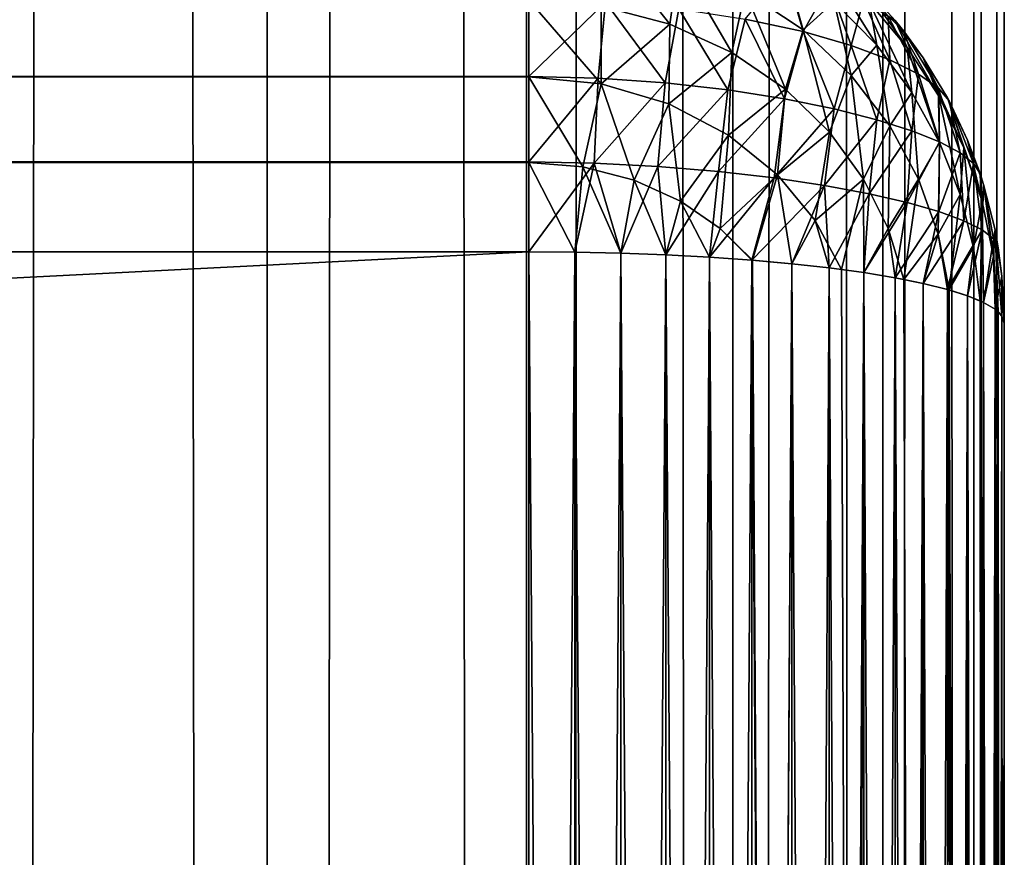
# Model space of a CAD drawing. Extents: x -265 to 265, y 0 to 1307.
# Tile 136 of 256: x 260.86 to 265, y 310.75 to 314.28. Entities that reach past the tile are written whole.
import ezdxf

# ---------------------------------------------------------------- set-up
doc = ezdxf.new("R2010")
doc.units = 0
doc.header["$LTSCALE"] = 65.185185
for name, color, linetype in [('250', 7, 'CONTINUOUS'), ('252', 7, 'CONTINUOUS'), ('253', 7, 'CONTINUOUS'), ('257', 7, 'CONTINUOUS'), ('258', 7, 'CONTINUOUS'), ('264', 7, 'CONTINUOUS'), ('265', 7, 'CONTINUOUS'), ('266', 7, 'CONTINUOUS'), ('269', 7, 'CONTINUOUS'), ('274', 7, 'CONTINUOUS'), ('39', 7, 'CONTINUOUS'), ('40', 7, 'CONTINUOUS')]:
    doc.layers.add(name, color=color, linetype=linetype)

msp = doc.modelspace()

# ---------------------------------------------------------------- linework, layer by layer
at = {"layer": '250', "color": 7, "linetype": 'CONTINUOUS'}
for points in [[(265, 287, 17), (265, 313, 17), (265, 287, 23), (265, 287, 17)], [(265, 287, 23), (265, 313, 17), (265, 313, 23), (265, 287, 23)]]:
    msp.add_3dface(points, dxfattribs=at)
at = {"layer": '252', "color": 7, "linetype": 'CONTINUOUS'}
for points in [[(263, 314.0379, 15.1685), (-263, 314.359, 15.3702), (263, 314.3605, 15.3714), (263, 314.0379, 15.1685)], [(-263, 314.0362, 15.1677), (-263, 314.359, 15.3702), (263, 314.0379, 15.1685), (-263, 314.0362, 15.1677)], [(263, 313.6783, 15.0426), (-263, 314.0362, 15.1677), (263, 314.0379, 15.1685), (263, 313.6783, 15.0426)], [(-263, 313.6764, 15.0422), (-263, 314.0362, 15.1677), (263, 313.6783, 15.0426), (-263, 313.6764, 15.0422)], [(263, 313.3, 15), (-263, 313.6764, 15.0422), (263, 313.6783, 15.0426), (263, 313.3, 15)], [(-263, 313.3, 15), (-263, 313.6764, 15.0422), (263, 313.3, 15), (-263, 313.3, 15)]]:
    msp.add_3dface(points, dxfattribs=at)
at = {"layer": '253', "color": 7, "linetype": 'CONTINUOUS'}
for points in [[(-263, 313.3, 15), (263, 313.3, 15), (-263, 286.7, 15), (-263, 313.3, 15)], [(-263, 286.7, 15), (263, 313.3, 15), (263, 286.7, 15), (-263, 286.7, 15)]]:
    msp.add_3dface(points, dxfattribs=at)
at = {"layer": '257', "color": 7, "linetype": 'CONTINUOUS'}
for points in [[(-263, 286.7, 25), (263, 286.7, 25), (-263, 313.3, 25), (-263, 286.7, 25)], [(-263, 313.3, 25), (263, 286.7, 25), (263, 313.3, 25), (-263, 313.3, 25)]]:
    msp.add_3dface(points, dxfattribs=at)
at = {"layer": '258', "color": 7, "linetype": 'CONTINUOUS'}
for points in [[(-263, 314.3605, 24.6286), (-263, 314.0379, 24.8315), (263, 314.359, 24.6298), (-263, 314.3605, 24.6286)], [(263, 314.359, 24.6298), (-263, 314.0379, 24.8315), (263, 314.0362, 24.8323), (263, 314.359, 24.6298)], [(-263, 314.0379, 24.8315), (-263, 313.6783, 24.9574), (263, 314.0362, 24.8323), (-263, 314.0379, 24.8315)], [(263, 314.0362, 24.8323), (-263, 313.6783, 24.9574), (263, 313.6764, 24.9578), (263, 314.0362, 24.8323)], [(-263, 313.6783, 24.9574), (-263, 313.3, 25), (263, 313.6764, 24.9578), (-263, 313.6783, 24.9574)], [(-263, 313.3, 25), (263, 313.3, 25), (263, 313.6764, 24.9578), (-263, 313.3, 25)]]:
    msp.add_3dface(points, dxfattribs=at)
at = {"layer": '264', "color": 7, "linetype": 'CONTINUOUS'}
for points in [[(263, 313.3, 25), (263, 286.7, 25), (263.1946, 286.7014, 24.9905), (263, 313.3, 25)], [(263, 313.3, 25), (263.1946, 286.7014, 24.9905), (263.1946, 313.2986, 24.9905), (263, 313.3, 25)], [(263.1946, 286.7014, 24.9905), (263.3875, 286.7057, 24.9621), (263.1946, 313.2986, 24.9905), (263.1946, 286.7014, 24.9905)], [(263.1946, 313.2986, 24.9905), (263.3875, 286.7057, 24.9621), (263.3875, 313.2943, 24.9621), (263.1946, 313.2986, 24.9905)], [(263.3875, 286.7057, 24.9621), (263.5768, 286.7127, 24.915), (263.3875, 313.2943, 24.9621), (263.3875, 286.7057, 24.9621)], [(263.3875, 313.2943, 24.9621), (263.5768, 286.7127, 24.915), (263.5768, 313.2873, 24.915), (263.3875, 313.2943, 24.9621)], [(263.5768, 286.7127, 24.915), (263.7608, 286.7226, 24.8496), (263.5768, 313.2873, 24.915), (263.5768, 286.7127, 24.915)], [(263.5768, 313.2873, 24.915), (263.7608, 286.7226, 24.8496), (263.7608, 313.2774, 24.8496), (263.5768, 313.2873, 24.915)], [(263.7608, 286.7226, 24.8496), (263.9377, 286.735, 24.7666), (263.7608, 313.2774, 24.8496), (263.7608, 286.7226, 24.8496)], [(263.7608, 313.2774, 24.8496), (263.9377, 286.735, 24.7666), (263.9377, 313.265, 24.7666), (263.7608, 313.2774, 24.8496)], [(263.9377, 286.735, 24.7666), (264.1058, 286.75, 24.6665), (263.9377, 313.265, 24.7666), (263.9377, 286.735, 24.7666)], [(263.9377, 313.265, 24.7666), (264.1058, 286.75, 24.6665), (263.9409, 313.2647, 24.7649), (263.9377, 313.265, 24.7666)], [(263.9409, 313.2647, 24.7649), (264.1058, 286.75, 24.6665), (264.1058, 313.25, 24.6665), (263.9409, 313.2647, 24.7649)], [(264.1058, 286.75, 24.6665), (264.2635, 286.7674, 24.5503), (264.1058, 313.25, 24.6665), (264.1058, 286.75, 24.6665)], [(264.1058, 313.25, 24.6665), (264.2635, 286.7674, 24.5503), (264.2635, 313.2325, 24.5503), (264.1058, 313.25, 24.6665)], [(264.2635, 286.7674, 24.5503), (264.4093, 286.7871, 24.4191), (264.2635, 313.2325, 24.5503), (264.2635, 286.7674, 24.5503)], [(264.2635, 313.2325, 24.5503), (264.4093, 286.7871, 24.4191), (264.3149, 313.2261, 24.507), (264.2635, 313.2325, 24.5503)], [(264.3149, 313.2261, 24.507), (264.4093, 286.7871, 24.4191), (264.4093, 313.2129, 24.4191), (264.3149, 313.2261, 24.507)], [(264.4093, 286.7871, 24.4191), (264.5417, 286.8089, 24.274), (264.4093, 313.2129, 24.4191), (264.4093, 286.7871, 24.4191)], [(264.4093, 313.2129, 24.4191), (264.5417, 286.8089, 24.274), (264.5417, 313.1911, 24.274), (264.4093, 313.2129, 24.4191)], [(264.5417, 286.8089, 24.274), (264.6594, 286.8325, 24.1164), (264.5417, 313.1911, 24.274), (264.5417, 286.8089, 24.274)], [(264.5417, 313.1911, 24.274), (264.6594, 286.8325, 24.1164), (264.578, 313.1843, 24.2288), (264.5417, 313.1911, 24.274)], [(264.578, 313.1843, 24.2288), (264.6594, 286.8325, 24.1164), (264.6594, 313.1675, 24.1164), (264.578, 313.1843, 24.2288)], [(264.6594, 286.8325, 24.1164), (264.7611, 286.8578, 23.9478), (264.6594, 313.1675, 24.1164), (264.6594, 286.8325, 24.1164)], [(264.6594, 313.1675, 24.1164), (264.7611, 286.8578, 23.9478), (264.7611, 313.1422, 23.9478), (264.6594, 313.1675, 24.1164)], [(264.7611, 286.8578, 23.9478), (264.8459, 286.8845, 23.7699), (264.7611, 313.1422, 23.9478), (264.7611, 286.8578, 23.9478)], [(264.7611, 313.1422, 23.9478), (264.8459, 286.8845, 23.7699), (264.768, 313.1402, 23.9349), (264.7611, 313.1422, 23.9478)], [(264.768, 313.1402, 23.9349), (264.8459, 286.8845, 23.7699), (264.8459, 313.1155, 23.7699), (264.768, 313.1402, 23.9349)], [(264.8459, 286.8845, 23.7699), (264.9128, 286.9124, 23.5842), (264.8459, 313.1155, 23.7699), (264.8459, 286.8845, 23.7699)], [(264.8459, 313.1155, 23.7699), (264.9128, 286.9124, 23.5842), (264.8982, 313.0945, 23.63), (264.8459, 313.1155, 23.7699)], [(264.8982, 313.0945, 23.63), (264.9128, 286.9124, 23.5842), (264.9128, 313.0876, 23.5842), (264.8982, 313.0945, 23.63)], [(264.9128, 286.9124, 23.5842), (264.9611, 286.9411, 23.3927), (264.9128, 313.0876, 23.5842), (264.9128, 286.9124, 23.5842)], [(264.9128, 313.0876, 23.5842), (264.9611, 286.9411, 23.3927), (264.9611, 313.0589, 23.3927), (264.9128, 313.0876, 23.5842)], [(264.9611, 286.9411, 23.3927), (264.9902, 286.9704, 23.1973), (264.9611, 313.0589, 23.3927), (264.9611, 286.9411, 23.3927)], [(264.9611, 313.0589, 23.3927), (264.9902, 286.9704, 23.1973), (264.9747, 313.0475, 23.3169), (264.9611, 313.0589, 23.3927)], [(264.9747, 313.0475, 23.3169), (264.9902, 286.9704, 23.1973), (264.9902, 313.0296, 23.1973), (264.9747, 313.0475, 23.3169)], [(265, 287, 23), (265, 313, 23), (264.9902, 313.0296, 23.1973), (265, 287, 23)], [(264.9902, 286.9704, 23.1973), (265, 287, 23), (264.9902, 313.0296, 23.1973), (264.9902, 286.9704, 23.1973)]]:
    msp.add_3dface(points, dxfattribs=at)
at = {"layer": '265', "color": 7, "linetype": 'CONTINUOUS'}
for points in [[(264.5417, 314.274, 16.8089), (264.4093, 314.4191, 16.7871), (264.5417, 314.274, 23.1911), (264.5417, 314.274, 16.8089)], [(264.5417, 314.274, 23.1911), (264.4093, 314.4191, 16.7871), (264.4093, 314.4191, 23.2129), (264.5417, 314.274, 23.1911)], [(264.578, 314.2288, 16.8157), (264.5417, 314.274, 16.8089), (264.6594, 314.1164, 23.1675), (264.578, 314.2288, 16.8157)], [(264.6594, 314.1164, 23.1675), (264.5417, 314.274, 16.8089), (264.5417, 314.274, 23.1911), (264.6594, 314.1164, 23.1675)], [(264.6594, 314.1164, 16.8325), (264.578, 314.2288, 16.8157), (264.6594, 314.1164, 23.1675), (264.6594, 314.1164, 16.8325)], [(264.7611, 313.9478, 16.8578), (264.6594, 314.1164, 16.8325), (264.7611, 313.9478, 23.1422), (264.7611, 313.9478, 16.8578)], [(264.7611, 313.9478, 23.1422), (264.6594, 314.1164, 16.8325), (264.6594, 314.1164, 23.1675), (264.7611, 313.9478, 23.1422)], [(264.768, 313.9349, 16.8598), (264.7611, 313.9478, 16.8578), (264.8459, 313.7699, 23.1155), (264.768, 313.9349, 16.8598)], [(264.8459, 313.7699, 23.1155), (264.7611, 313.9478, 16.8578), (264.7611, 313.9478, 23.1422), (264.8459, 313.7699, 23.1155)], [(264.8459, 313.7699, 16.8845), (264.768, 313.9349, 16.8598), (264.8459, 313.7699, 23.1155), (264.8459, 313.7699, 16.8845)], [(264.8982, 313.63, 16.9055), (264.8459, 313.7699, 16.8845), (264.9128, 313.5842, 23.0876), (264.8982, 313.63, 16.9055)], [(264.9128, 313.5842, 23.0876), (264.8459, 313.7699, 16.8845), (264.8459, 313.7699, 23.1155), (264.9128, 313.5842, 23.0876)], [(264.9128, 313.5842, 16.9124), (264.8982, 313.63, 16.9055), (264.9128, 313.5842, 23.0876), (264.9128, 313.5842, 16.9124)], [(264.9611, 313.3927, 16.9411), (264.9128, 313.5842, 16.9124), (264.9611, 313.3927, 23.0589), (264.9611, 313.3927, 16.9411)], [(264.9611, 313.3927, 23.0589), (264.9128, 313.5842, 16.9124), (264.9128, 313.5842, 23.0876), (264.9611, 313.3927, 23.0589)], [(264.9747, 313.3169, 16.9525), (264.9611, 313.3927, 16.9411), (264.9902, 313.1973, 23.0296), (264.9747, 313.3169, 16.9525)], [(264.9902, 313.1973, 23.0296), (264.9611, 313.3927, 16.9411), (264.9611, 313.3927, 23.0589), (264.9902, 313.1973, 23.0296)], [(264.9902, 313.1973, 16.9704), (264.9747, 313.3169, 16.9525), (264.9902, 313.1973, 23.0296), (264.9902, 313.1973, 16.9704)], [(265, 313, 23), (265, 313, 17), (264.9902, 313.1973, 16.9704), (265, 313, 23)], [(265, 313, 23), (264.9902, 313.1973, 16.9704), (264.9902, 313.1973, 23.0296), (265, 313, 23)]]:
    msp.add_3dface(points, dxfattribs=at)
at = {"layer": '266', "color": 7, "linetype": 'CONTINUOUS'}
for points in [[(263, 286.7, 15), (263, 313.3, 15), (263.1946, 313.2986, 15.0095), (263, 286.7, 15)], [(263.1946, 286.7014, 15.0095), (263, 286.7, 15), (263.1946, 313.2986, 15.0095), (263.1946, 286.7014, 15.0095)], [(263.3875, 313.2943, 15.0379), (263.1946, 286.7014, 15.0095), (263.1946, 313.2986, 15.0095), (263.3875, 313.2943, 15.0379)], [(263.3875, 286.7057, 15.0379), (263.1946, 286.7014, 15.0095), (263.3875, 313.2943, 15.0379), (263.3875, 286.7057, 15.0379)], [(263.5768, 313.2873, 15.085), (263.3875, 286.7057, 15.0379), (263.3875, 313.2943, 15.0379), (263.5768, 313.2873, 15.085)], [(263.5768, 286.7127, 15.085), (263.3875, 286.7057, 15.0379), (263.5768, 313.2873, 15.085), (263.5768, 286.7127, 15.085)], [(263.7608, 313.2774, 15.1504), (263.5768, 286.7127, 15.085), (263.5768, 313.2873, 15.085), (263.7608, 313.2774, 15.1504)], [(263.7608, 286.7226, 15.1504), (263.5768, 286.7127, 15.085), (263.7608, 313.2774, 15.1504), (263.7608, 286.7226, 15.1504)], [(263.9377, 313.265, 15.2334), (263.7608, 286.7226, 15.1504), (263.7608, 313.2774, 15.1504), (263.9377, 313.265, 15.2334)], [(263.9377, 286.735, 15.2334), (263.7608, 286.7226, 15.1504), (263.9377, 313.265, 15.2334), (263.9377, 286.735, 15.2334)], [(264.1058, 313.25, 15.3335), (263.9377, 286.735, 15.2334), (263.9377, 313.265, 15.2334), (264.1058, 313.25, 15.3335)], [(263.9409, 286.7353, 15.2351), (263.9377, 286.735, 15.2334), (264.1058, 313.25, 15.3335), (263.9409, 286.7353, 15.2351)], [(264.1058, 286.75, 15.3335), (263.9409, 286.7353, 15.2351), (264.1058, 313.25, 15.3335), (264.1058, 286.75, 15.3335)], [(264.2635, 313.2326, 15.4497), (264.1058, 286.75, 15.3335), (264.1058, 313.25, 15.3335), (264.2635, 313.2326, 15.4497)], [(264.2635, 286.7675, 15.4497), (264.1058, 286.75, 15.3335), (264.2635, 313.2326, 15.4497), (264.2635, 286.7675, 15.4497)], [(264.4093, 313.2129, 15.5809), (264.2635, 286.7675, 15.4497), (264.2635, 313.2326, 15.4497), (264.4093, 313.2129, 15.5809)], [(264.3149, 286.7739, 15.493), (264.2635, 286.7675, 15.4497), (264.4093, 313.2129, 15.5809), (264.3149, 286.7739, 15.493)], [(264.4093, 286.7871, 15.5809), (264.3149, 286.7739, 15.493), (264.4093, 313.2129, 15.5809), (264.4093, 286.7871, 15.5809)], [(264.5417, 313.1911, 15.726), (264.4093, 286.7871, 15.5809), (264.4093, 313.2129, 15.5809), (264.5417, 313.1911, 15.726)], [(264.5417, 286.8089, 15.726), (264.4093, 286.7871, 15.5809), (264.5417, 313.1911, 15.726), (264.5417, 286.8089, 15.726)], [(264.6594, 313.1675, 15.8836), (264.5417, 286.8089, 15.726), (264.5417, 313.1911, 15.726), (264.6594, 313.1675, 15.8836)], [(264.578, 286.8157, 15.7712), (264.5417, 286.8089, 15.726), (264.6594, 313.1675, 15.8836), (264.578, 286.8157, 15.7712)], [(264.6594, 286.8325, 15.8836), (264.578, 286.8157, 15.7712), (264.6594, 313.1675, 15.8836), (264.6594, 286.8325, 15.8836)], [(264.7611, 313.1422, 16.0522), (264.6594, 286.8325, 15.8836), (264.6594, 313.1675, 15.8836), (264.7611, 313.1422, 16.0522)], [(264.7611, 286.8578, 16.0522), (264.6594, 286.8325, 15.8836), (264.7611, 313.1422, 16.0522), (264.7611, 286.8578, 16.0522)], [(264.8459, 313.1155, 16.2301), (264.7611, 286.8578, 16.0522), (264.7611, 313.1422, 16.0522), (264.8459, 313.1155, 16.2301)], [(264.768, 286.8598, 16.0651), (264.7611, 286.8578, 16.0522), (264.8459, 313.1155, 16.2301), (264.768, 286.8598, 16.0651)], [(264.8459, 286.8845, 16.2301), (264.768, 286.8598, 16.0651), (264.8459, 313.1155, 16.2301), (264.8459, 286.8845, 16.2301)], [(264.9128, 313.0876, 16.4158), (264.8459, 286.8845, 16.2301), (264.8459, 313.1155, 16.2301), (264.9128, 313.0876, 16.4158)], [(264.8982, 286.9055, 16.37), (264.8459, 286.8845, 16.2301), (264.9128, 313.0876, 16.4158), (264.8982, 286.9055, 16.37)], [(264.9128, 286.9124, 16.4158), (264.8982, 286.9055, 16.37), (264.9128, 313.0876, 16.4158), (264.9128, 286.9124, 16.4158)], [(264.9611, 313.0589, 16.6073), (264.9128, 286.9124, 16.4158), (264.9128, 313.0876, 16.4158), (264.9611, 313.0589, 16.6073)], [(264.9611, 286.9411, 16.6073), (264.9128, 286.9124, 16.4158), (264.9611, 313.0589, 16.6073), (264.9611, 286.9411, 16.6073)], [(264.9902, 313.0296, 16.8027), (264.9611, 286.9411, 16.6073), (264.9611, 313.0589, 16.6073), (264.9902, 313.0296, 16.8027)], [(264.9747, 286.9525, 16.6831), (264.9611, 286.9411, 16.6073), (264.9902, 313.0296, 16.8027), (264.9747, 286.9525, 16.6831)], [(264.9902, 286.9704, 16.8027), (264.9747, 286.9525, 16.6831), (264.9902, 313.0296, 16.8027), (264.9902, 286.9704, 16.8027)], [(265, 313, 17), (264.9902, 286.9704, 16.8027), (264.9902, 313.0296, 16.8027), (265, 313, 17)], [(265, 313, 17), (265, 287, 17), (264.9902, 286.9704, 16.8027), (265, 313, 17)]]:
    msp.add_3dface(points, dxfattribs=at)
at = {"layer": '269', "color": 7, "linetype": 'CONTINUOUS'}
for points in [[(264.1535, 314.2272, 15.7664), (263.9102, 314.2798, 15.6036), (264.0794, 314.4865, 16.0156), (264.1535, 314.2272, 15.7664)], [(264.2643, 314.4232, 16.1958), (264.1535, 314.2272, 15.7664), (264.0794, 314.4865, 16.0156), (264.2643, 314.4232, 16.1958)], [(264.3566, 314.1689, 15.9576), (264.1535, 314.2272, 15.7664), (264.2643, 314.4232, 16.1958), (264.3566, 314.1689, 15.9576)], [(264.4082, 314.3573, 16.3936), (264.3566, 314.1689, 15.9576), (264.2643, 314.4232, 16.1958), (264.4082, 314.3573, 16.3936)], [(264.4093, 314.4191, 16.7871), (264.5417, 314.274, 16.8089), (264.5121, 314.2918, 16.602), (264.4093, 314.4191, 16.7871)], [(263, 314.0379, 15.1685), (263, 314.3605, 15.3714), (263.323, 314.3507, 15.3987), (263, 314.0379, 15.1685)], [(264.5184, 314.1085, 16.1692), (264.3566, 314.1689, 15.9576), (264.4082, 314.3573, 16.3936), (264.5184, 314.1085, 16.1692)], [(264.5121, 314.2918, 16.602), (264.5184, 314.1085, 16.1692), (264.4082, 314.3573, 16.3936), (264.5121, 314.2918, 16.602)], [(263.2922, 314.0312, 15.19), (263, 314.0379, 15.1685), (263.323, 314.3507, 15.3987), (263.2922, 314.0312, 15.19)], [(263.5741, 314.0119, 15.2532), (263.2922, 314.0312, 15.19), (263.323, 314.3507, 15.3987), (263.5741, 314.0119, 15.2532)], [(263.6306, 314.3225, 15.4782), (263.5741, 314.0119, 15.2532), (263.323, 314.3507, 15.3987), (263.6306, 314.3225, 15.4782)], [(263.8373, 313.982, 15.3543), (263.5741, 314.0119, 15.2532), (263.6306, 314.3225, 15.4782), (263.8373, 313.982, 15.3543)], [(263.9102, 314.2798, 15.6036), (263.8373, 313.982, 15.3543), (263.6306, 314.3225, 15.4782), (263.9102, 314.2798, 15.6036)], [(264.0756, 313.9443, 15.488), (263.8373, 313.982, 15.3543), (263.9102, 314.2798, 15.6036), (264.0756, 313.9443, 15.488)], [(264.1535, 314.2272, 15.7664), (264.0756, 313.9443, 15.488), (263.9102, 314.2798, 15.6036), (264.1535, 314.2272, 15.7664)], [(264.5417, 314.274, 16.8089), (264.578, 314.2288, 16.8157), (264.5121, 314.2918, 16.602), (264.5417, 314.274, 16.8089)], [(264.578, 314.2288, 16.8157), (264.6397, 314.0484, 16.3938), (264.5121, 314.2918, 16.602), (264.578, 314.2288, 16.8157)], [(264.6397, 314.0484, 16.3938), (264.5184, 314.1085, 16.1692), (264.5121, 314.2918, 16.602), (264.6397, 314.0484, 16.3938)], [(264.285, 313.9016, 15.6486), (264.0756, 313.9443, 15.488), (264.1535, 314.2272, 15.7664), (264.285, 313.9016, 15.6486)], [(264.3566, 314.1689, 15.9576), (264.285, 313.9016, 15.6486), (264.1535, 314.2272, 15.7664), (264.3566, 314.1689, 15.9576)], [(264.578, 314.2288, 16.8157), (264.6594, 314.1164, 16.8325), (264.7222, 313.9902, 16.6257), (264.578, 314.2288, 16.8157)], [(264.578, 314.2288, 16.8157), (264.7222, 313.9902, 16.6257), (264.6397, 314.0484, 16.3938), (264.578, 314.2288, 16.8157)], [(264.4638, 313.8561, 15.8308), (264.285, 313.9016, 15.6486), (264.3566, 314.1689, 15.9576), (264.4638, 313.8561, 15.8308)], [(264.5184, 314.1085, 16.1692), (264.4638, 313.8561, 15.8308), (264.3566, 314.1689, 15.9576), (264.5184, 314.1085, 16.1692)], [(264.6114, 313.8094, 16.0293), (264.4638, 313.8561, 15.8308), (264.5184, 314.1085, 16.1692), (264.6114, 313.8094, 16.0293)], [(264.6397, 314.0484, 16.3938), (264.6114, 313.8094, 16.0293), (264.5184, 314.1085, 16.1692), (264.6397, 314.0484, 16.3938)], [(264.6594, 314.1164, 16.8325), (264.7611, 313.9478, 16.8578), (264.7222, 313.9902, 16.6257), (264.6594, 314.1164, 16.8325)], [(263, 313.6783, 15.0426), (263, 314.0379, 15.1685), (263.2922, 314.0312, 15.19), (263, 313.6783, 15.0426)], [(263.2755, 313.6736, 15.0616), (263, 313.6783, 15.0426), (263.2922, 314.0312, 15.19), (263.2755, 313.6736, 15.0616)], [(263.5741, 314.0119, 15.2532), (263.2755, 313.6736, 15.0616), (263.2922, 314.0312, 15.19), (263.5741, 314.0119, 15.2532)], [(264.728, 313.7627, 16.2399), (264.6114, 313.8094, 16.0293), (264.6397, 314.0484, 16.3938), (264.728, 313.7627, 16.2399)], [(264.7222, 313.9902, 16.6257), (264.728, 313.7627, 16.2399), (264.6397, 314.0484, 16.3938), (264.7222, 313.9902, 16.6257)], [(263.5435, 313.6599, 15.1176), (263.2755, 313.6736, 15.0616), (263.5741, 314.0119, 15.2532), (263.5435, 313.6599, 15.1176)], [(263.8373, 313.982, 15.3543), (263.5435, 313.6599, 15.1176), (263.5741, 314.0119, 15.2532), (263.8373, 313.982, 15.3543)], [(264.7611, 313.9478, 16.8578), (264.768, 313.9349, 16.8598), (264.7222, 313.9902, 16.6257), (264.7611, 313.9478, 16.8578)], [(264.768, 313.9349, 16.8598), (264.8141, 313.7168, 16.4584), (264.7222, 313.9902, 16.6257), (264.768, 313.9349, 16.8598)], [(264.8141, 313.7168, 16.4584), (264.728, 313.7627, 16.2399), (264.7222, 313.9902, 16.6257), (264.8141, 313.7168, 16.4584)], [(263.7974, 313.6385, 15.2081), (263.5435, 313.6599, 15.1176), (263.8373, 313.982, 15.3543), (263.7974, 313.6385, 15.2081)], [(264.0756, 313.9443, 15.488), (263.7974, 313.6385, 15.2081), (263.8373, 313.982, 15.3543), (264.0756, 313.9443, 15.488)], [(264.0322, 313.6112, 15.3295), (263.7974, 313.6385, 15.2081), (264.0756, 313.9443, 15.488), (264.0322, 313.6112, 15.3295)], [(264.285, 313.9016, 15.6486), (264.0322, 313.6112, 15.3295), (264.0756, 313.9443, 15.488), (264.285, 313.9016, 15.6486)], [(264.2443, 313.5794, 15.4779), (264.0322, 313.6112, 15.3295), (264.285, 313.9016, 15.6486), (264.2443, 313.5794, 15.4779)], [(264.4638, 313.8561, 15.8308), (264.2443, 313.5794, 15.4779), (264.285, 313.9016, 15.6486), (264.4638, 313.8561, 15.8308)], [(264.768, 313.9349, 16.8598), (264.8459, 313.7699, 16.8845), (264.8705, 313.6724, 16.6813), (264.768, 313.9349, 16.8598)], [(264.768, 313.9349, 16.8598), (264.8705, 313.6724, 16.6813), (264.8141, 313.7168, 16.4584), (264.768, 313.9349, 16.8598)], [(264.4315, 313.5446, 15.6491), (264.2443, 313.5794, 15.4779), (264.4638, 313.8561, 15.8308), (264.4315, 313.5446, 15.6491)], [(264.6114, 313.8094, 16.0293), (264.4315, 313.5446, 15.6491), (264.4638, 313.8561, 15.8308), (264.6114, 313.8094, 16.0293)], [(264.592, 313.5079, 15.8394), (264.4315, 313.5446, 15.6491), (264.6114, 313.8094, 16.0293), (264.592, 313.5079, 15.8394)], [(264.728, 313.7627, 16.2399), (264.592, 313.5079, 15.8394), (264.6114, 313.8094, 16.0293), (264.728, 313.7627, 16.2399)], [(264.7251, 313.4699, 16.045), (264.592, 313.5079, 15.8394), (264.728, 313.7627, 16.2399), (264.7251, 313.4699, 16.045)], [(264.8141, 313.7168, 16.4584), (264.7251, 313.4699, 16.045), (264.728, 313.7627, 16.2399), (264.8141, 313.7168, 16.4584)], [(264.8459, 313.7699, 16.8845), (264.8982, 313.63, 16.9055), (264.8705, 313.6724, 16.6813), (264.8459, 313.7699, 16.8845)], [(264.8301, 313.4313, 16.2625), (264.7251, 313.4699, 16.045), (264.8141, 313.7168, 16.4584), (264.8301, 313.4313, 16.2625)], [(264.8705, 313.6724, 16.6813), (264.8301, 313.4313, 16.2625), (264.8141, 313.7168, 16.4584), (264.8705, 313.6724, 16.6813)], [(263, 313.3, 15), (263, 313.6783, 15.0426), (263.2755, 313.6736, 15.0616), (263, 313.3, 15)], [(263.1946, 313.2986, 15.0095), (263, 313.3, 15), (263.2755, 313.6736, 15.0616), (263.1946, 313.2986, 15.0095)], [(263.3875, 313.2943, 15.0379), (263.1946, 313.2986, 15.0095), (263.2755, 313.6736, 15.0616), (263.3875, 313.2943, 15.0379)], [(263.5435, 313.6599, 15.1176), (263.3875, 313.2943, 15.0379), (263.2755, 313.6736, 15.0616), (263.5435, 313.6599, 15.1176)], [(263.5768, 313.2873, 15.085), (263.3875, 313.2943, 15.0379), (263.5435, 313.6599, 15.1176), (263.5768, 313.2873, 15.085)], [(263.7974, 313.6385, 15.2081), (263.5768, 313.2873, 15.085), (263.5435, 313.6599, 15.1176), (263.7974, 313.6385, 15.2081)], [(264.9067, 313.3926, 16.4884), (264.8301, 313.4313, 16.2625), (264.8705, 313.6724, 16.6813), (264.9067, 313.3926, 16.4884)], [(264.8982, 313.63, 16.9055), (264.9067, 313.3926, 16.4884), (264.8705, 313.6724, 16.6813), (264.8982, 313.63, 16.9055)], [(263.7608, 313.2774, 15.1504), (263.5768, 313.2873, 15.085), (263.7974, 313.6385, 15.2081), (263.7608, 313.2774, 15.1504)], [(264.0322, 313.6112, 15.3295), (263.7608, 313.2774, 15.1504), (263.7974, 313.6385, 15.2081), (264.0322, 313.6112, 15.3295)], [(263.9377, 313.265, 15.2334), (263.7608, 313.2774, 15.1504), (264.0322, 313.6112, 15.3295), (263.9377, 313.265, 15.2334)], [(264.2443, 313.5794, 15.4779), (263.9377, 313.265, 15.2334), (264.0322, 313.6112, 15.3295), (264.2443, 313.5794, 15.4779)], [(264.8982, 313.63, 16.9055), (264.9128, 313.5842, 16.9124), (264.9067, 313.3926, 16.4884), (264.8982, 313.63, 16.9055)], [(264.1058, 313.25, 15.3335), (263.9377, 313.265, 15.2334), (264.2443, 313.5794, 15.4779), (264.1058, 313.25, 15.3335)], [(264.2635, 313.2326, 15.4497), (264.1058, 313.25, 15.3335), (264.2443, 313.5794, 15.4779), (264.2635, 313.2326, 15.4497)], [(264.4315, 313.5446, 15.6491), (264.2635, 313.2326, 15.4497), (264.2443, 313.5794, 15.4779), (264.4315, 313.5446, 15.6491)], [(264.9128, 313.5842, 16.9124), (264.9548, 313.3543, 16.7194), (264.9067, 313.3926, 16.4884), (264.9128, 313.5842, 16.9124)], [(264.9128, 313.5842, 16.9124), (264.9611, 313.3927, 16.9411), (264.9548, 313.3543, 16.7194), (264.9128, 313.5842, 16.9124)], [(264.4093, 313.2129, 15.5809), (264.2635, 313.2326, 15.4497), (264.4315, 313.5446, 15.6491), (264.4093, 313.2129, 15.5809)], [(264.592, 313.5079, 15.8394), (264.4093, 313.2129, 15.5809), (264.4315, 313.5446, 15.6491), (264.592, 313.5079, 15.8394)], [(264.5417, 313.1911, 15.726), (264.4093, 313.2129, 15.5809), (264.592, 313.5079, 15.8394), (264.5417, 313.1911, 15.726)], [(264.7251, 313.4699, 16.045), (264.5417, 313.1911, 15.726), (264.592, 313.5079, 15.8394), (264.7251, 313.4699, 16.045)], [(264.6594, 313.1675, 15.8836), (264.5417, 313.1911, 15.726), (264.7251, 313.4699, 16.045), (264.6594, 313.1675, 15.8836)], [(264.8301, 313.4313, 16.2625), (264.6594, 313.1675, 15.8836), (264.7251, 313.4699, 16.045), (264.8301, 313.4313, 16.2625)], [(264.7611, 313.1422, 16.0522), (264.6594, 313.1675, 15.8836), (264.8301, 313.4313, 16.2625), (264.7611, 313.1422, 16.0522)], [(264.9067, 313.3926, 16.4884), (264.7611, 313.1422, 16.0522), (264.8301, 313.4313, 16.2625), (264.9067, 313.3926, 16.4884)], [(264.8459, 313.1155, 16.2301), (264.7611, 313.1422, 16.0522), (264.9067, 313.3926, 16.4884), (264.8459, 313.1155, 16.2301)], [(264.9128, 313.0876, 16.4158), (264.8459, 313.1155, 16.2301), (264.9067, 313.3926, 16.4884), (264.9128, 313.0876, 16.4158)], [(264.9548, 313.3543, 16.7194), (264.9128, 313.0876, 16.4158), (264.9067, 313.3926, 16.4884), (264.9548, 313.3543, 16.7194)], [(264.9611, 313.3927, 16.9411), (264.9747, 313.3169, 16.9525), (264.9548, 313.3543, 16.7194), (264.9611, 313.3927, 16.9411)], [(264.9611, 313.0589, 16.6073), (264.9128, 313.0876, 16.4158), (264.9548, 313.3543, 16.7194), (264.9611, 313.0589, 16.6073)], [(264.9747, 313.3169, 16.9525), (264.9611, 313.0589, 16.6073), (264.9548, 313.3543, 16.7194), (264.9747, 313.3169, 16.9525)], [(264.9747, 313.3169, 16.9525), (264.9902, 313.1973, 16.9704), (264.9611, 313.0589, 16.6073), (264.9747, 313.3169, 16.9525)], [(264.9902, 313.1973, 16.9704), (264.9902, 313.0296, 16.8027), (264.9611, 313.0589, 16.6073), (264.9902, 313.1973, 16.9704)], [(264.9902, 313.1973, 16.9704), (265, 313, 17), (264.9902, 313.0296, 16.8027), (264.9902, 313.1973, 16.9704)]]:
    msp.add_3dface(points, dxfattribs=at)
at = {"layer": '274', "color": 7, "linetype": 'CONTINUOUS'}
for points in [[(263.5931, 314.2575, 24.5893), (263.323, 314.6013, 24.3507), (263.3041, 314.3331, 24.6193), (263.5931, 314.2575, 24.5893)], [(263.6306, 314.5218, 24.3225), (263.323, 314.6013, 24.3507), (263.5931, 314.2575, 24.5893), (263.6306, 314.5218, 24.3225)], [(264.4315, 314.3509, 23.5446), (264.2443, 314.5221, 23.5794), (264.4638, 314.1692, 23.8561), (264.4315, 314.3509, 23.5446)], [(264.4638, 314.1692, 23.8561), (264.2443, 314.5221, 23.5794), (264.285, 314.3514, 23.9016), (264.4638, 314.1692, 23.8561)], [(263.8542, 314.1385, 24.5434), (263.6306, 314.5218, 24.3225), (263.5931, 314.2575, 24.5893), (263.8542, 314.1385, 24.5434)], [(263.9102, 314.3964, 24.2798), (263.6306, 314.5218, 24.3225), (263.8542, 314.1385, 24.5434), (263.9102, 314.3964, 24.2798)], [(264.1535, 314.2336, 24.2272), (264.0756, 314.512, 23.9443), (263.9102, 314.3964, 24.2798), (264.1535, 314.2336, 24.2272)], [(264.285, 314.3514, 23.9016), (264.0756, 314.512, 23.9443), (264.1535, 314.2336, 24.2272), (264.285, 314.3514, 23.9016)], [(264.5417, 314.274, 23.1911), (264.4093, 314.4191, 23.2129), (264.592, 314.1606, 23.5079), (264.5417, 314.274, 23.1911)], [(264.592, 314.1606, 23.5079), (264.4093, 314.4191, 23.2129), (264.4315, 314.3509, 23.5446), (264.592, 314.1606, 23.5079)], [(263, 314.359, 24.6298), (263, 314.0362, 24.8323), (263.3046, 314.007, 24.8193), (263, 314.359, 24.6298)], [(263.3041, 314.3331, 24.6193), (263, 314.359, 24.6298), (263.3046, 314.007, 24.8193), (263.3041, 314.3331, 24.6193)], [(264.0794, 313.9844, 24.4865), (263.9102, 314.3964, 24.2798), (263.8542, 314.1385, 24.5434), (264.0794, 313.9844, 24.4865)], [(264.1535, 314.2336, 24.2272), (263.9102, 314.3964, 24.2798), (264.0794, 313.9844, 24.4865), (264.1535, 314.2336, 24.2272)], [(263.5931, 314.2575, 24.5893), (263.3041, 314.3331, 24.6193), (263.3046, 314.007, 24.8193), (263.5931, 314.2575, 24.5893)], [(264.3566, 314.0424, 24.1689), (264.285, 314.3514, 23.9016), (264.1535, 314.2336, 24.2272), (264.3566, 314.0424, 24.1689)], [(264.4638, 314.1692, 23.8561), (264.285, 314.3514, 23.9016), (264.3566, 314.0424, 24.1689), (264.4638, 314.1692, 23.8561)], [(264.592, 314.1606, 23.5079), (264.4315, 314.3509, 23.5446), (264.6114, 313.9707, 23.8094), (264.592, 314.1606, 23.5079)], [(264.6114, 313.9707, 23.8094), (264.4315, 314.3509, 23.5446), (264.4638, 314.1692, 23.8561), (264.6114, 313.9707, 23.8094)], [(264.6594, 314.1164, 23.1675), (264.5417, 314.274, 23.1911), (264.7251, 313.955, 23.4699), (264.6594, 314.1164, 23.1675)], [(264.7251, 313.955, 23.4699), (264.5417, 314.274, 23.1911), (264.592, 314.1606, 23.5079), (264.7251, 313.955, 23.4699)], [(263.5898, 313.9226, 24.7823), (263.5931, 314.2575, 24.5893), (263.3046, 314.007, 24.8193), (263.5898, 313.9226, 24.7823)], [(263.8542, 314.1385, 24.5434), (263.5931, 314.2575, 24.5893), (263.5898, 313.9226, 24.7823), (263.8542, 314.1385, 24.5434)], [(264.2643, 313.8042, 24.4232), (264.1535, 314.2336, 24.2272), (264.0794, 313.9844, 24.4865), (264.2643, 313.8042, 24.4232)], [(264.3566, 314.0424, 24.1689), (264.1535, 314.2336, 24.2272), (264.2643, 313.8042, 24.4232), (264.3566, 314.0424, 24.1689)], [(264.5184, 313.8308, 24.1085), (264.4638, 314.1692, 23.8561), (264.3566, 314.0424, 24.1689), (264.5184, 313.8308, 24.1085)], [(264.6114, 313.9707, 23.8094), (264.4638, 314.1692, 23.8561), (264.5184, 313.8308, 24.1085), (264.6114, 313.9707, 23.8094)], [(264.7251, 313.955, 23.4699), (264.592, 314.1606, 23.5079), (264.728, 313.7601, 23.7627), (264.7251, 313.955, 23.4699)], [(264.728, 313.7601, 23.7627), (264.592, 314.1606, 23.5079), (264.6114, 313.9707, 23.8094), (264.728, 313.7601, 23.7627)], [(263.8404, 313.7912, 24.7263), (263.8542, 314.1385, 24.5434), (263.5898, 313.9226, 24.7823), (263.8404, 313.7912, 24.7263)], [(264.0794, 313.9844, 24.4865), (263.8542, 314.1385, 24.5434), (263.8404, 313.7912, 24.7263), (264.0794, 313.9844, 24.4865)], [(264.7611, 313.9478, 23.1422), (264.6594, 314.1164, 23.1675), (264.8301, 313.7375, 23.4313), (264.7611, 313.9478, 23.1422)], [(264.8301, 313.7375, 23.4313), (264.6594, 314.1164, 23.1675), (264.7251, 313.955, 23.4699), (264.8301, 313.7375, 23.4313)], [(263, 314.0362, 24.8323), (263, 313.6764, 24.9578), (263.227, 313.6574, 24.9485), (263, 314.0362, 24.8323)], [(263.3046, 314.007, 24.8193), (263, 314.0362, 24.8323), (263.227, 313.6574, 24.9485), (263.3046, 314.007, 24.8193)], [(264.4082, 313.6064, 24.3573), (264.3566, 314.0424, 24.1689), (264.2643, 313.8042, 24.4232), (264.4082, 313.6064, 24.3573)], [(264.5184, 313.8308, 24.1085), (264.3566, 314.0424, 24.1689), (264.4082, 313.6064, 24.3573), (264.5184, 313.8308, 24.1085)], [(263.4428, 313.6017, 24.9214), (263.3046, 314.007, 24.8193), (263.227, 313.6574, 24.9485), (263.4428, 313.6017, 24.9214)], [(263.5898, 313.9226, 24.7823), (263.3046, 314.007, 24.8193), (263.4428, 313.6017, 24.9214), (263.5898, 313.9226, 24.7823)], [(264.0467, 313.6241, 24.6579), (264.0794, 313.9844, 24.4865), (263.8404, 313.7912, 24.7263), (264.0467, 313.6241, 24.6579)], [(264.2643, 313.8042, 24.4232), (264.0794, 313.9844, 24.4865), (264.0467, 313.6241, 24.6579), (264.2643, 313.8042, 24.4232)], [(264.6397, 313.6062, 24.0484), (264.6114, 313.9707, 23.8094), (264.5184, 313.8308, 24.1085), (264.6397, 313.6062, 24.0484)], [(264.728, 313.7601, 23.7627), (264.6114, 313.9707, 23.8094), (264.6397, 313.6062, 24.0484), (264.728, 313.7601, 23.7627)], [(264.8301, 313.7375, 23.4313), (264.7251, 313.955, 23.4699), (264.8141, 313.5416, 23.7168), (264.8301, 313.7375, 23.4313)], [(264.8141, 313.5416, 23.7168), (264.7251, 313.955, 23.4699), (264.728, 313.7601, 23.7627), (264.8141, 313.5416, 23.7168)], [(264.8459, 313.7699, 23.1155), (264.7611, 313.9478, 23.1422), (264.9067, 313.5116, 23.3926), (264.8459, 313.7699, 23.1155)], [(264.9067, 313.5116, 23.3926), (264.7611, 313.9478, 23.1422), (264.8301, 313.7375, 23.4313), (264.9067, 313.5116, 23.3926)], [(263.6378, 313.5136, 24.8794), (263.5898, 313.9226, 24.7823), (263.4428, 313.6017, 24.9214), (263.6378, 313.5136, 24.8794)], [(263.8404, 313.7912, 24.7263), (263.5898, 313.9226, 24.7823), (263.6378, 313.5136, 24.8794), (263.8404, 313.7912, 24.7263)], [(264.5121, 313.398, 24.2918), (264.5184, 313.8308, 24.1085), (264.4082, 313.6064, 24.3573), (264.5121, 313.398, 24.2918)], [(264.6397, 313.6062, 24.0484), (264.5184, 313.8308, 24.1085), (264.5121, 313.398, 24.2918), (264.6397, 313.6062, 24.0484)], [(263.8052, 313.3991, 24.8259), (263.8404, 313.7912, 24.7263), (263.6378, 313.5136, 24.8794), (263.8052, 313.3991, 24.8259)], [(264.0467, 313.6241, 24.6579), (263.8404, 313.7912, 24.7263), (263.8052, 313.3991, 24.8259), (264.0467, 313.6241, 24.6579)], [(264.205, 313.4327, 24.583), (264.2643, 313.8042, 24.4232), (264.0467, 313.6241, 24.6579), (264.205, 313.4327, 24.583)], [(264.4082, 313.6064, 24.3573), (264.2643, 313.8042, 24.4232), (264.205, 313.4327, 24.583), (264.4082, 313.6064, 24.3573)], [(264.7222, 313.3743, 23.9902), (264.728, 313.7601, 23.7627), (264.6397, 313.6062, 24.0484), (264.7222, 313.3743, 23.9902)], [(264.8141, 313.5416, 23.7168), (264.728, 313.7601, 23.7627), (264.7222, 313.3743, 23.9902), (264.8141, 313.5416, 23.7168)], [(264.8705, 313.3187, 23.6724), (264.8301, 313.7375, 23.4313), (264.8141, 313.5416, 23.7168), (264.8705, 313.3187, 23.6724)], [(264.9067, 313.5116, 23.3926), (264.8301, 313.7375, 23.4313), (264.8705, 313.3187, 23.6724), (264.9067, 313.5116, 23.3926)], [(264.9128, 313.5842, 23.0876), (264.8459, 313.7699, 23.1155), (264.9067, 313.5116, 23.3926), (264.9128, 313.5842, 23.0876)], [(263, 313.6764, 24.9578), (263, 313.3, 25), (263.1946, 313.2986, 24.9905), (263, 313.6764, 24.9578)], [(263, 313.6764, 24.9578), (263.1946, 313.2986, 24.9905), (263.227, 313.6574, 24.9485), (263, 313.6764, 24.9578)], [(263.1946, 313.2986, 24.9905), (263.3875, 313.2943, 24.9621), (263.227, 313.6574, 24.9485), (263.1946, 313.2986, 24.9905)], [(263.3875, 313.2943, 24.9621), (263.4428, 313.6017, 24.9214), (263.227, 313.6574, 24.9485), (263.3875, 313.2943, 24.9621)], [(263.9409, 313.2647, 24.7649), (264.0467, 313.6241, 24.6579), (263.8052, 313.3991, 24.8259), (263.9409, 313.2647, 24.7649)], [(263.9409, 313.2647, 24.7649), (264.1058, 313.25, 24.6665), (264.0467, 313.6241, 24.6579), (263.9409, 313.2647, 24.7649)], [(264.1058, 313.25, 24.6665), (264.205, 313.4327, 24.583), (264.0467, 313.6241, 24.6579), (264.1058, 313.25, 24.6665)], [(263.3875, 313.2943, 24.9621), (263.5768, 313.2873, 24.915), (263.4428, 313.6017, 24.9214), (263.3875, 313.2943, 24.9621)], [(263.5768, 313.2873, 24.915), (263.6378, 313.5136, 24.8794), (263.4428, 313.6017, 24.9214), (263.5768, 313.2873, 24.915)], [(264.3149, 313.2261, 24.507), (264.4082, 313.6064, 24.3573), (264.205, 313.4327, 24.583), (264.3149, 313.2261, 24.507)], [(264.3149, 313.2261, 24.507), (264.4093, 313.2129, 24.4191), (264.4082, 313.6064, 24.3573), (264.3149, 313.2261, 24.507)], [(264.4093, 313.2129, 24.4191), (264.5121, 313.398, 24.2918), (264.4082, 313.6064, 24.3573), (264.4093, 313.2129, 24.4191)], [(264.578, 313.1843, 24.2288), (264.6397, 313.6062, 24.0484), (264.5121, 313.398, 24.2918), (264.578, 313.1843, 24.2288)], [(264.578, 313.1843, 24.2288), (264.7222, 313.3743, 23.9902), (264.6397, 313.6062, 24.0484), (264.578, 313.1843, 24.2288)], [(264.9548, 313.2806, 23.3543), (264.9128, 313.5842, 23.0876), (264.9067, 313.5116, 23.3926), (264.9548, 313.2806, 23.3543)], [(264.9611, 313.3927, 23.0589), (264.9128, 313.5842, 23.0876), (264.9548, 313.2806, 23.3543), (264.9611, 313.3927, 23.0589)], [(264.768, 313.1402, 23.9349), (264.8141, 313.5416, 23.7168), (264.7222, 313.3743, 23.9902), (264.768, 313.1402, 23.9349)], [(264.768, 313.1402, 23.9349), (264.8705, 313.3187, 23.6724), (264.8141, 313.5416, 23.7168), (264.768, 313.1402, 23.9349)], [(263.5768, 313.2873, 24.915), (263.7608, 313.2774, 24.8496), (263.6378, 313.5136, 24.8794), (263.5768, 313.2873, 24.915)], [(263.7608, 313.2774, 24.8496), (263.8052, 313.3991, 24.8259), (263.6378, 313.5136, 24.8794), (263.7608, 313.2774, 24.8496)], [(264.8982, 313.0945, 23.63), (264.9067, 313.5116, 23.3926), (264.8705, 313.3187, 23.6724), (264.8982, 313.0945, 23.63)], [(264.8982, 313.0945, 23.63), (264.9128, 313.0876, 23.5842), (264.9067, 313.5116, 23.3926), (264.8982, 313.0945, 23.63)], [(264.9128, 313.0876, 23.5842), (264.9548, 313.2806, 23.3543), (264.9067, 313.5116, 23.3926), (264.9128, 313.0876, 23.5842)], [(264.1058, 313.25, 24.6665), (264.2635, 313.2325, 24.5503), (264.205, 313.4327, 24.583), (264.1058, 313.25, 24.6665)], [(264.2635, 313.2325, 24.5503), (264.3149, 313.2261, 24.507), (264.205, 313.4327, 24.583), (264.2635, 313.2325, 24.5503)], [(263.7608, 313.2774, 24.8496), (263.9377, 313.265, 24.7666), (263.8052, 313.3991, 24.8259), (263.7608, 313.2774, 24.8496)], [(263.9377, 313.265, 24.7666), (263.9409, 313.2647, 24.7649), (263.8052, 313.3991, 24.8259), (263.9377, 313.265, 24.7666)], [(264.4093, 313.2129, 24.4191), (264.5417, 313.1911, 24.274), (264.5121, 313.398, 24.2918), (264.4093, 313.2129, 24.4191)], [(264.5417, 313.1911, 24.274), (264.578, 313.1843, 24.2288), (264.5121, 313.398, 24.2918), (264.5417, 313.1911, 24.274)], [(264.578, 313.1843, 24.2288), (264.6594, 313.1675, 24.1164), (264.7222, 313.3743, 23.9902), (264.578, 313.1843, 24.2288)], [(264.6594, 313.1675, 24.1164), (264.7611, 313.1422, 23.9478), (264.7222, 313.3743, 23.9902), (264.6594, 313.1675, 24.1164)], [(264.7611, 313.1422, 23.9478), (264.768, 313.1402, 23.9349), (264.7222, 313.3743, 23.9902), (264.7611, 313.1422, 23.9478)], [(264.9747, 313.0475, 23.3169), (264.9611, 313.3927, 23.0589), (264.9548, 313.2806, 23.3543), (264.9747, 313.0475, 23.3169)], [(264.9902, 313.1973, 23.0296), (264.9611, 313.3927, 23.0589), (264.9902, 313.0296, 23.1973), (264.9902, 313.1973, 23.0296)], [(264.9611, 313.3927, 23.0589), (264.9747, 313.0475, 23.3169), (264.9902, 313.0296, 23.1973), (264.9611, 313.3927, 23.0589)], [(264.768, 313.1402, 23.9349), (264.8459, 313.1155, 23.7699), (264.8705, 313.3187, 23.6724), (264.768, 313.1402, 23.9349)], [(264.8459, 313.1155, 23.7699), (264.8982, 313.0945, 23.63), (264.8705, 313.3187, 23.6724), (264.8459, 313.1155, 23.7699)], [(264.9128, 313.0876, 23.5842), (264.9611, 313.0589, 23.3927), (264.9548, 313.2806, 23.3543), (264.9128, 313.0876, 23.5842)], [(264.9611, 313.0589, 23.3927), (264.9747, 313.0475, 23.3169), (264.9548, 313.2806, 23.3543), (264.9611, 313.0589, 23.3927)], [(265, 313, 23), (264.9902, 313.1973, 23.0296), (264.9902, 313.0296, 23.1973), (265, 313, 23)]]:
    msp.add_3dface(points, dxfattribs=at)
at = {"layer": '39', "color": 7, "linetype": 'CONTINUOUS'}
for points in [[(260.6066, 1, 10.6066), (261.9003, 1, 9.1314), (260.6066, 1299, 10.6066), (260.6066, 1, 10.6066)], [(260.6066, 1299, 10.6066), (261.9003, 1, 9.1314), (261.9003, 1299, 9.1314), (260.6066, 1299, 10.6066)], [(261.9003, 1, 9.1314), (262.9904, 1, 7.5), (261.9003, 1299, 9.1314), (261.9003, 1, 9.1314)], [(261.9003, 1299, 9.1314), (262.9904, 1, 7.5), (262.9904, 1299, 7.5), (261.9003, 1299, 9.1314)], [(262.9904, 1, 7.5), (263.8582, 1, 5.7403), (262.9904, 1299, 7.5), (262.9904, 1, 7.5)], [(262.9904, 1299, 7.5), (263.8582, 1, 5.7403), (263.8582, 1299, 5.7403), (262.9904, 1299, 7.5)], [(263.8582, 1, 5.7403), (264.4889, 1, 3.8823), (263.8582, 1299, 5.7403), (263.8582, 1, 5.7403)], [(263.8582, 1299, 5.7403), (264.4889, 1, 3.8823), (264.4889, 1299, 3.8823), (263.8582, 1299, 5.7403)], [(264.4889, 1, 3.8823), (264.8717, 1, 1.9579), (264.4889, 1299, 3.8823), (264.4889, 1, 3.8823)], [(264.4889, 1299, 3.8823), (264.8717, 1, 1.9579), (264.8717, 1299, 1.9579), (264.4889, 1299, 3.8823)], [(264.8717, 1, 1.9579), (265, 1), (264.8717, 1299, 1.9579), (264.8717, 1, 1.9579)], [(264.8717, 1299, 1.9579), (265, 1), (265, 1299), (264.8717, 1299, 1.9579)]]:
    msp.add_3dface(points, dxfattribs=at)
at = {"layer": '40', "color": 7, "linetype": 'CONTINUOUS'}
for points in [[(261.9003, 1, -9.1314), (260.6066, 1, -10.6066), (261.9003, 1299, -9.1314), (261.9003, 1, -9.1314)], [(261.9003, 1299, -9.1314), (260.6066, 1, -10.6066), (260.6066, 1299, -10.6066), (261.9003, 1299, -9.1314)], [(262.9904, 1, -7.5), (261.9003, 1, -9.1314), (262.9904, 1299, -7.5), (262.9904, 1, -7.5)], [(262.9904, 1299, -7.5), (261.9003, 1, -9.1314), (261.9003, 1299, -9.1314), (262.9904, 1299, -7.5)], [(263.8582, 1, -5.7403), (262.9904, 1, -7.5), (263.8582, 1299, -5.7403), (263.8582, 1, -5.7403)], [(263.8582, 1299, -5.7403), (262.9904, 1, -7.5), (262.9904, 1299, -7.5), (263.8582, 1299, -5.7403)], [(264.4889, 1, -3.8823), (263.8582, 1, -5.7403), (264.4889, 1299, -3.8823), (264.4889, 1, -3.8823)], [(264.4889, 1299, -3.8823), (263.8582, 1, -5.7403), (263.8582, 1299, -5.7403), (264.4889, 1299, -3.8823)], [(264.8717, 1, -1.9579), (264.4889, 1, -3.8823), (264.8717, 1299, -1.9579), (264.8717, 1, -1.9579)], [(264.8717, 1299, -1.9579), (264.4889, 1, -3.8823), (264.4889, 1299, -3.8823), (264.8717, 1299, -1.9579)], [(265, 1299), (265, 1), (264.8717, 1, -1.9579), (265, 1299)], [(265, 1299), (264.8717, 1, -1.9579), (264.8717, 1299, -1.9579), (265, 1299)]]:
    msp.add_3dface(points, dxfattribs=at)

doc.saveas('drawing.dxf')
